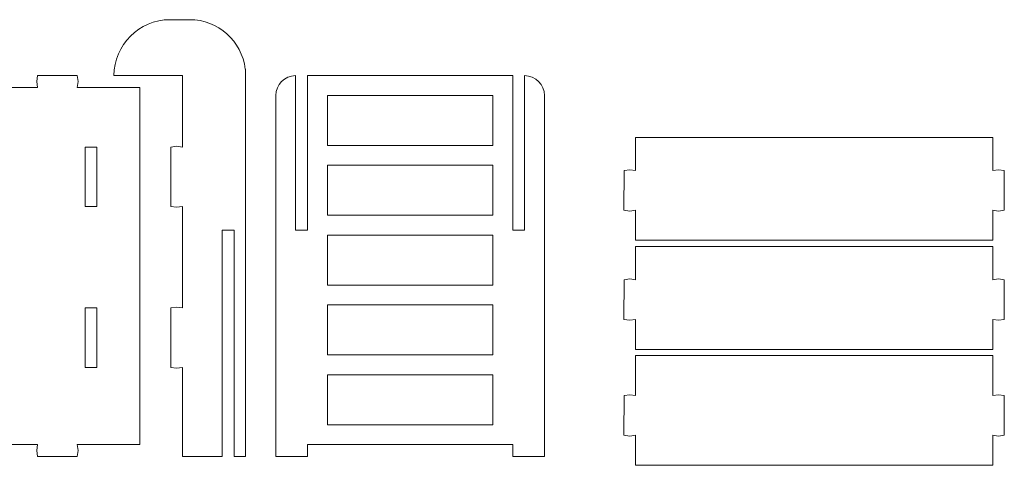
# Model space of a CAD drawing. Header units: centimetres. Extents: x -179 to 199, y -139 to 174.
# Tile 13 of 76: x -164 to -145, y -10 to -1. Entities that reach past the tile are written whole.
import ezdxf

# ---------------------------------------------------------------- set-up
doc = ezdxf.new("R2010")
doc.units = ezdxf.units.CM
doc.header["$MEASUREMENT"] = 0
doc.layers.add('Layer 1', color=7, linetype='Continuous')

msp = doc.modelspace()

# ---------------------------------------------------------------- linework, layer by layer
at = {"layer": 'Layer 1', "lineweight": 5}
for points, knots in [([(-160.77741, -1.23271), (-160.77741, -1.23271), (-160.40544, -1.23271), (-160.40544, -1.23271), (-160.40544, -1.23271), (-159.86614, -1.23271), (-159.4178, -1.642), (-159.35552, -2.16539), (-159.35552, -2.16539), (-159.35552, -2.16539), (-159.34798, -2.16539), (-159.34798, -2.16539), (-159.34798, -2.16539), (-159.34798, -2.16539), (-159.34798, -9.4895), (-159.34798, -9.4895), (-159.34798, -9.4895), (-159.34798, -9.4895), (-159.56622, -9.4895), (-159.56622, -9.4895), (-159.56622, -9.4895), (-159.56622, -9.4895), (-159.56622, -5.21429), (-159.56622, -5.21429), (-159.56622, -5.21429), (-159.56622, -5.21429), (-159.79129, -5.21429), (-159.79129, -5.21429), (-159.79129, -5.21429), (-159.79129, -5.21429), (-159.79129, -9.4895), (-159.79129, -9.4895), (-159.79129, -9.4895), (-159.79129, -9.4895), (-160.53856, -9.4895), (-160.53856, -9.4895), (-160.53856, -9.4895), (-160.53856, -9.4895), (-160.53856, -7.80754), (-160.53856, -7.80754), (-160.53856, -7.80754), (-160.53856, -7.80754), (-160.65104, -7.82248), (-160.65104, -7.82248), (-160.65104, -7.82248), (-160.65104, -7.82248), (-160.76342, -7.80754), (-160.76342, -7.80754), (-160.76342, -7.80754), (-160.76342, -7.80754), (-160.76342, -6.68246), (-160.76342, -6.68246), (-160.76342, -6.68246), (-160.76342, -6.68246), (-160.65104, -6.66752), (-160.65104, -6.66752), (-160.65104, -6.66752), (-160.65104, -6.66752), (-160.53856, -6.68246), (-160.53856, -6.68246), (-160.53856, -6.68246), (-160.53856, -6.68246), (-160.53856, -4.76482), (-160.53856, -4.76482), (-160.53856, -4.76482), (-160.53856, -4.76482), (-160.65104, -4.77976), (-160.65104, -4.77976), (-160.65104, -4.77976), (-160.65104, -4.77976), (-160.76342, -4.76482), (-160.76342, -4.76482), (-160.76342, -4.76482), (-160.76342, -4.76482), (-160.76342, -3.64), (-160.76342, -3.64), (-160.76342, -3.64), (-160.76342, -3.64), (-160.65104, -3.62506), (-160.65104, -3.62506), (-160.65104, -3.62506), (-160.65104, -3.62506), (-160.53856, -3.64), (-160.53856, -3.64), (-160.53856, -3.64), (-160.53856, -3.64), (-160.53856, -2.29005), (-160.53856, -2.29005), (-160.53856, -2.29005), (-160.53856, -2.29005), (-161.83488, -2.29005), (-161.83488, -2.29005), (-161.83488, -2.29005), (-161.83488, -1.70845), (-161.35906, -1.23271), (-160.77741, -1.23271)], [0, 0, 0, 0, 0.04, 0.04, 0.04, 0.04, 0.08, 0.08, 0.08, 0.08, 0.12, 0.12, 0.12, 0.12, 0.16, 0.16, 0.16, 0.16, 0.2, 0.2, 0.2, 0.2, 0.24, 0.24, 0.24, 0.24, 0.28, 0.28, 0.28, 0.28, 0.32, 0.32, 0.32, 0.32, 0.36, 0.36, 0.36, 0.36, 0.4, 0.4, 0.4, 0.4, 0.44, 0.44, 0.44, 0.44, 0.48, 0.48, 0.48, 0.48, 0.52, 0.52, 0.52, 0.52, 0.56, 0.56, 0.56, 0.56, 0.6, 0.6, 0.6, 0.6, 0.64, 0.64, 0.64, 0.64, 0.68, 0.68, 0.68, 0.68, 0.72, 0.72, 0.72, 0.72, 0.76, 0.76, 0.76, 0.76, 0.8, 0.8, 0.8, 0.8, 0.84, 0.84, 0.84, 0.84, 0.88, 0.88, 0.88, 0.88, 0.92, 0.92, 0.92, 0.92, 1, 1, 1, 1]), ([(-167.29191, -2.51492), (-167.29191, -2.51492), (-166.46577, -2.51492), (-166.46577, -2.51492), (-166.46577, -2.51492), (-166.46577, -2.51492), (-166.48076, -2.40261), (-166.48076, -2.40261), (-166.48076, -2.40261), (-166.48076, -2.40261), (-166.46577, -2.29005), (-166.46577, -2.29005), (-166.46577, -2.29005), (-166.46577, -2.29005), (-165.71589, -2.29005), (-165.71589, -2.29005), (-165.71589, -2.29005), (-165.71589, -2.29005), (-165.7008, -2.40261), (-165.7008, -2.40261), (-165.7008, -2.40261), (-165.7008, -2.40261), (-165.71589, -2.51492), (-165.71589, -2.51492), (-165.71589, -2.51492), (-165.71589, -2.51492), (-163.27788, -2.51492), (-163.27788, -2.51492), (-163.27788, -2.51492), (-163.27788, -2.51492), (-163.29287, -2.40261), (-163.29287, -2.40261), (-163.29287, -2.40261), (-163.29287, -2.40261), (-163.27788, -2.29005), (-163.27788, -2.29005), (-163.27788, -2.29005), (-163.27788, -2.29005), (-162.5279, -2.29005), (-162.5279, -2.29005), (-162.5279, -2.29005), (-162.5279, -2.29005), (-162.51291, -2.40261), (-162.51291, -2.40261), (-162.51291, -2.40261), (-162.51291, -2.40261), (-162.5279, -2.51492), (-162.5279, -2.51492), (-162.5279, -2.51492), (-162.5279, -2.51492), (-161.34708, -2.51492), (-161.34708, -2.51492), (-161.34708, -2.51492), (-161.34708, -2.51492), (-161.34708, -9.26438), (-161.34708, -9.26438), (-161.34708, -9.26438), (-161.34708, -9.26438), (-162.5279, -9.26438), (-162.5279, -9.26438), (-162.5279, -9.26438), (-162.5279, -9.26438), (-162.51291, -9.37694), (-162.51291, -9.37694), (-162.51291, -9.37694), (-162.51291, -9.37694), (-162.5279, -9.4895), (-162.5279, -9.4895), (-162.5279, -9.4895), (-162.5279, -9.4895), (-163.27788, -9.4895), (-163.27788, -9.4895), (-163.27788, -9.4895), (-163.27788, -9.4895), (-163.29287, -9.37694), (-163.29287, -9.37694), (-163.29287, -9.37694), (-163.29287, -9.37694), (-163.27788, -9.26438), (-163.27788, -9.26438), (-163.27788, -9.26438), (-163.27788, -9.26438), (-165.71589, -9.26438), (-165.71589, -9.26438), (-165.71589, -9.26438), (-165.71589, -9.26438), (-165.7008, -9.37694), (-165.7008, -9.37694), (-165.7008, -9.37694), (-165.7008, -9.37694), (-165.71589, -9.4895), (-165.71589, -9.4895), (-165.71589, -9.4895), (-165.71589, -9.4895), (-166.46577, -9.4895), (-166.46577, -9.4895), (-166.46577, -9.4895), (-166.46577, -9.4895), (-166.48076, -9.37694), (-166.48076, -9.37694), (-166.48076, -9.37694), (-166.48076, -9.37694), (-166.46577, -9.26438), (-166.46577, -9.26438), (-166.46577, -9.26438), (-166.46577, -9.26438), (-167.29191, -9.26438), (-167.29191, -9.26438), (-167.29191, -9.26438), (-167.29191, -9.26438), (-167.29191, -2.51492), (-167.29191, -2.51492)], [0, 0, 0, 0, 0.03448276, 0.03448276, 0.03448276, 0.03448276, 0.06896552, 0.06896552, 0.06896552, 0.06896552, 0.10344828, 0.10344828, 0.10344828, 0.10344828, 0.13793103, 0.13793103, 0.13793103, 0.13793103, 0.17241379, 0.17241379, 0.17241379, 0.17241379, 0.20689655, 0.20689655, 0.20689655, 0.20689655, 0.24137931, 0.24137931, 0.24137931, 0.24137931, 0.27586207, 0.27586207, 0.27586207, 0.27586207, 0.31034483, 0.31034483, 0.31034483, 0.31034483, 0.34482759, 0.34482759, 0.34482759, 0.34482759, 0.37931034, 0.37931034, 0.37931034, 0.37931034, 0.4137931, 0.4137931, 0.4137931, 0.4137931, 0.44827586, 0.44827586, 0.44827586, 0.44827586, 0.48275862, 0.48275862, 0.48275862, 0.48275862, 0.51724138, 0.51724138, 0.51724138, 0.51724138, 0.55172414, 0.55172414, 0.55172414, 0.55172414, 0.5862069, 0.5862069, 0.5862069, 0.5862069, 0.62068966, 0.62068966, 0.62068966, 0.62068966, 0.65517241, 0.65517241, 0.65517241, 0.65517241, 0.68965517, 0.68965517, 0.68965517, 0.68965517, 0.72413793, 0.72413793, 0.72413793, 0.72413793, 0.75862069, 0.75862069, 0.75862069, 0.75862069, 0.79310345, 0.79310345, 0.79310345, 0.79310345, 0.82758621, 0.82758621, 0.82758621, 0.82758621, 0.86206897, 0.86206897, 0.86206897, 0.86206897, 0.89655172, 0.89655172, 0.89655172, 0.89655172, 0.93103448, 0.93103448, 0.93103448, 0.93103448, 1, 1, 1, 1]), ([(-158.40229, -2.29005), (-158.60846, -2.29005), (-158.7773, -2.45877), (-158.7773, -2.66508), (-158.7773, -2.66508), (-158.7773, -2.66508), (-158.7773, -9.4895), (-158.7773, -9.4895), (-158.7773, -9.4895), (-158.7773, -9.4895), (-158.17733, -9.4895), (-158.17733, -9.4895), (-158.17733, -9.4895), (-158.17733, -9.4895), (-158.17733, -9.26438), (-158.17733, -9.26438), (-158.17733, -9.26438), (-158.17733, -9.26438), (-154.30164, -9.26438), (-154.30164, -9.26438), (-154.30164, -9.26438), (-154.30164, -9.26438), (-154.30164, -9.4895), (-154.30164, -9.4895), (-154.30164, -9.4895), (-154.30164, -9.4895), (-153.70168, -9.4895), (-153.70168, -9.4895), (-153.70168, -9.4895), (-153.70168, -9.4895), (-153.70168, -2.66508), (-153.70168, -2.66508), (-153.70168, -2.66508), (-153.70168, -2.45877), (-153.87052, -2.29005), (-154.07668, -2.29005), (-154.07668, -2.29005), (-154.07668, -2.29005), (-154.07668, -5.21429), (-154.07668, -5.21429), (-154.07668, -5.21429), (-154.07668, -5.21429), (-154.30164, -5.21429), (-154.30164, -5.21429), (-154.30164, -5.21429), (-154.30164, -5.21429), (-154.30164, -2.29005), (-154.30164, -2.29005), (-154.30164, -2.29005), (-154.30164, -2.29005), (-158.17733, -2.29005), (-158.17733, -2.29005), (-158.17733, -2.29005), (-158.17733, -2.29005), (-158.17733, -5.21429), (-158.17733, -5.21429), (-158.17733, -5.21429), (-158.17733, -5.21429), (-158.40229, -5.21429), (-158.40229, -5.21429), (-158.40229, -5.21429), (-158.40229, -5.21429), (-158.40229, -2.29005), (-158.40229, -2.29005)], [0, 0, 0, 0, 0.05882353, 0.05882353, 0.05882353, 0.05882353, 0.11764706, 0.11764706, 0.11764706, 0.11764706, 0.17647059, 0.17647059, 0.17647059, 0.17647059, 0.23529412, 0.23529412, 0.23529412, 0.23529412, 0.29411765, 0.29411765, 0.29411765, 0.29411765, 0.35294118, 0.35294118, 0.35294118, 0.35294118, 0.41176471, 0.41176471, 0.41176471, 0.41176471, 0.47058824, 0.47058824, 0.47058824, 0.47058824, 0.52941176, 0.52941176, 0.52941176, 0.52941176, 0.58823529, 0.58823529, 0.58823529, 0.58823529, 0.64705882, 0.64705882, 0.64705882, 0.64705882, 0.70588235, 0.70588235, 0.70588235, 0.70588235, 0.76470588, 0.76470588, 0.76470588, 0.76470588, 0.82352941, 0.82352941, 0.82352941, 0.82352941, 0.88235294, 0.88235294, 0.88235294, 0.88235294, 1, 1, 1, 1]), ([(-157.80233, -2.66508), (-157.80233, -2.66508), (-154.67665, -2.66508), (-154.67665, -2.66508), (-154.67665, -2.66508), (-154.67665, -2.66508), (-154.67665, -3.61012), (-154.67665, -3.61012), (-154.67665, -3.61012), (-154.67665, -3.61012), (-157.80233, -3.61012), (-157.80233, -3.61012), (-157.80233, -3.61012), (-157.80233, -3.61012), (-157.80233, -2.66508), (-157.80233, -2.66508)], [0, 0, 0, 0, 0.2, 0.2, 0.2, 0.2, 0.4, 0.4, 0.4, 0.4, 0.6, 0.6, 0.6, 0.6, 1, 1, 1, 1]), ([(-151.98093, -3.46073), (-151.98093, -3.46073), (-145.23173, -3.46073), (-145.23173, -3.46073), (-145.23173, -3.46073), (-145.23173, -3.46073), (-145.23173, -4.08534), (-145.23173, -4.08534), (-145.23173, -4.08534), (-145.23173, -4.08534), (-145.12252, -4.0704), (-145.12252, -4.0704), (-145.12252, -4.0704), (-145.12252, -4.0704), (-145.01331, -4.08534), (-145.01331, -4.08534), (-145.01331, -4.08534), (-145.01331, -4.08534), (-145.0146, -4.8354), (-145.0146, -4.8354), (-145.0146, -4.8354), (-145.0146, -4.8354), (-145.12303, -4.85034), (-145.12303, -4.85034), (-145.12303, -4.85034), (-145.12303, -4.85034), (-145.23173, -4.83514), (-145.23173, -4.83514), (-145.23173, -4.83514), (-145.23173, -4.83514), (-145.23173, -5.40309), (-145.23173, -5.40309), (-145.23173, -5.40309), (-145.23173, -5.40309), (-151.98093, -5.40309), (-151.98093, -5.40309), (-151.98093, -5.40309), (-151.98093, -5.40309), (-151.98093, -4.8354), (-151.98093, -4.8354), (-151.98093, -4.8354), (-151.98093, -4.8354), (-152.09014, -4.85034), (-152.09014, -4.85034), (-152.09014, -4.85034), (-152.09014, -4.85034), (-152.19961, -4.83514), (-152.19961, -4.83514), (-152.19961, -4.83514), (-152.19961, -4.83514), (-152.19832, -4.08534), (-152.19832, -4.08534), (-152.19832, -4.08534), (-152.19832, -4.08534), (-152.08963, -4.0704), (-152.08963, -4.0704), (-152.08963, -4.0704), (-152.08963, -4.0704), (-151.98093, -4.08534), (-151.98093, -4.08534), (-151.98093, -4.08534), (-151.98093, -4.08534), (-151.98093, -3.46073), (-151.98093, -3.46073)], [0, 0, 0, 0, 0.05882353, 0.05882353, 0.05882353, 0.05882353, 0.11764706, 0.11764706, 0.11764706, 0.11764706, 0.17647059, 0.17647059, 0.17647059, 0.17647059, 0.23529412, 0.23529412, 0.23529412, 0.23529412, 0.29411765, 0.29411765, 0.29411765, 0.29411765, 0.35294118, 0.35294118, 0.35294118, 0.35294118, 0.41176471, 0.41176471, 0.41176471, 0.41176471, 0.47058824, 0.47058824, 0.47058824, 0.47058824, 0.52941176, 0.52941176, 0.52941176, 0.52941176, 0.58823529, 0.58823529, 0.58823529, 0.58823529, 0.64705882, 0.64705882, 0.64705882, 0.64705882, 0.70588235, 0.70588235, 0.70588235, 0.70588235, 0.76470588, 0.76470588, 0.76470588, 0.76470588, 0.82352941, 0.82352941, 0.82352941, 0.82352941, 0.88235294, 0.88235294, 0.88235294, 0.88235294, 1, 1, 1, 1]), ([(-162.3817, -3.64), (-162.3817, -3.64), (-162.15664, -3.64), (-162.15664, -3.64), (-162.15664, -3.64), (-162.15664, -3.64), (-162.15664, -4.76482), (-162.15664, -4.76482), (-162.15664, -4.76482), (-162.15664, -4.76482), (-162.3817, -4.76482), (-162.3817, -4.76482), (-162.3817, -4.76482), (-162.3817, -4.76482), (-162.3817, -3.64), (-162.3817, -3.64)], [0, 0, 0, 0, 0.2, 0.2, 0.2, 0.2, 0.4, 0.4, 0.4, 0.4, 0.6, 0.6, 0.6, 0.6, 1, 1, 1, 1]), ([(-157.80233, -4.92993), (-157.80233, -4.92993), (-154.67665, -4.92993), (-154.67665, -4.92993), (-154.67665, -4.92993), (-154.67665, -4.92993), (-154.67665, -3.98515), (-154.67665, -3.98515), (-154.67665, -3.98515), (-154.67665, -3.98515), (-157.80233, -3.98515), (-157.80233, -3.98515), (-157.80233, -3.98515), (-157.80233, -3.98515), (-157.80233, -4.92993), (-157.80233, -4.92993)], [0, 0, 0, 0, 0.2, 0.2, 0.2, 0.2, 0.4, 0.4, 0.4, 0.4, 0.6, 0.6, 0.6, 0.6, 1, 1, 1, 1]), ([(-157.80233, -6.24973), (-157.80233, -6.24973), (-154.67665, -6.24973), (-154.67665, -6.24973), (-154.67665, -6.24973), (-154.67665, -6.24973), (-154.67665, -5.30495), (-154.67665, -5.30495), (-154.67665, -5.30495), (-154.67665, -5.30495), (-157.80233, -5.30495), (-157.80233, -5.30495), (-157.80233, -5.30495), (-157.80233, -5.30495), (-157.80233, -6.24973), (-157.80233, -6.24973)], [0, 0, 0, 0, 0.2, 0.2, 0.2, 0.2, 0.4, 0.4, 0.4, 0.4, 0.6, 0.6, 0.6, 0.6, 1, 1, 1, 1]), ([(-151.98093, -5.52415), (-151.98093, -5.52415), (-145.23173, -5.52415), (-145.23173, -5.52415), (-145.23173, -5.52415), (-145.23173, -5.52415), (-145.23173, -6.14877), (-145.23173, -6.14877), (-145.23173, -6.14877), (-145.23173, -6.14877), (-145.12252, -6.13383), (-145.12252, -6.13383), (-145.12252, -6.13383), (-145.12252, -6.13383), (-145.01331, -6.14902), (-145.01331, -6.14902), (-145.01331, -6.14902), (-145.01331, -6.14902), (-145.0146, -6.89908), (-145.0146, -6.89908), (-145.0146, -6.89908), (-145.0146, -6.89908), (-145.12303, -6.91376), (-145.12303, -6.91376), (-145.12303, -6.91376), (-145.12303, -6.91376), (-145.23173, -6.89856), (-145.23173, -6.89856), (-145.23173, -6.89856), (-145.23173, -6.89856), (-145.23173, -7.46651), (-145.23173, -7.46651), (-145.23173, -7.46651), (-145.23173, -7.46651), (-151.98093, -7.46651), (-151.98093, -7.46651), (-151.98093, -7.46651), (-151.98093, -7.46651), (-151.98093, -6.89908), (-151.98093, -6.89908), (-151.98093, -6.89908), (-151.98093, -6.89908), (-152.09014, -6.91376), (-152.09014, -6.91376), (-152.09014, -6.91376), (-152.09014, -6.91376), (-152.19961, -6.89856), (-152.19961, -6.89856), (-152.19961, -6.89856), (-152.19961, -6.89856), (-152.19832, -6.14877), (-152.19832, -6.14877), (-152.19832, -6.14877), (-152.19832, -6.14877), (-152.08963, -6.13383), (-152.08963, -6.13383), (-152.08963, -6.13383), (-152.08963, -6.13383), (-151.98093, -6.14902), (-151.98093, -6.14902), (-151.98093, -6.14902), (-151.98093, -6.14902), (-151.98093, -5.52415), (-151.98093, -5.52415)], [0, 0, 0, 0, 0.05882353, 0.05882353, 0.05882353, 0.05882353, 0.11764706, 0.11764706, 0.11764706, 0.11764706, 0.17647059, 0.17647059, 0.17647059, 0.17647059, 0.23529412, 0.23529412, 0.23529412, 0.23529412, 0.29411765, 0.29411765, 0.29411765, 0.29411765, 0.35294118, 0.35294118, 0.35294118, 0.35294118, 0.41176471, 0.41176471, 0.41176471, 0.41176471, 0.47058824, 0.47058824, 0.47058824, 0.47058824, 0.52941176, 0.52941176, 0.52941176, 0.52941176, 0.58823529, 0.58823529, 0.58823529, 0.58823529, 0.64705882, 0.64705882, 0.64705882, 0.64705882, 0.70588235, 0.70588235, 0.70588235, 0.70588235, 0.76470588, 0.76470588, 0.76470588, 0.76470588, 0.82352941, 0.82352941, 0.82352941, 0.82352941, 0.88235294, 0.88235294, 0.88235294, 0.88235294, 1, 1, 1, 1]), ([(-162.3817, -6.68246), (-162.3817, -6.68246), (-162.15664, -6.68246), (-162.15664, -6.68246), (-162.15664, -6.68246), (-162.15664, -6.68246), (-162.15664, -7.80754), (-162.15664, -7.80754), (-162.15664, -7.80754), (-162.15664, -7.80754), (-162.3817, -7.80754), (-162.3817, -7.80754), (-162.3817, -7.80754), (-162.3817, -7.80754), (-162.3817, -6.68246), (-162.3817, -6.68246)], [0, 0, 0, 0, 0.2, 0.2, 0.2, 0.2, 0.4, 0.4, 0.4, 0.4, 0.6, 0.6, 0.6, 0.6, 1, 1, 1, 1]), ([(-157.80233, -7.56954), (-157.80233, -7.56954), (-154.67665, -7.56954), (-154.67665, -7.56954), (-154.67665, -7.56954), (-154.67665, -7.56954), (-154.67665, -6.62476), (-154.67665, -6.62476), (-154.67665, -6.62476), (-154.67665, -6.62476), (-157.80233, -6.62476), (-157.80233, -6.62476), (-157.80233, -6.62476), (-157.80233, -6.62476), (-157.80233, -7.56954), (-157.80233, -7.56954)], [0, 0, 0, 0, 0.2, 0.2, 0.2, 0.2, 0.4, 0.4, 0.4, 0.4, 0.6, 0.6, 0.6, 0.6, 1, 1, 1, 1]), ([(-151.98093, -7.58087), (-151.98093, -7.58087), (-145.23173, -7.58087), (-145.23173, -7.58087), (-145.23173, -7.58087), (-145.23173, -7.58087), (-145.23173, -8.34046), (-145.23173, -8.34046), (-145.23173, -8.34046), (-145.23173, -8.34046), (-145.12252, -8.32552), (-145.12252, -8.32552), (-145.12252, -8.32552), (-145.12252, -8.32552), (-145.01331, -8.34046), (-145.01331, -8.34046), (-145.01331, -8.34046), (-145.01331, -8.34046), (-145.0146, -9.09051), (-145.0146, -9.09051), (-145.0146, -9.09051), (-145.0146, -9.09051), (-145.12303, -9.10545), (-145.12303, -9.10545), (-145.12303, -9.10545), (-145.12303, -9.10545), (-145.23173, -9.09026), (-145.23173, -9.09026), (-145.23173, -9.09026), (-145.23173, -9.09026), (-145.23173, -9.65821), (-145.23173, -9.65821), (-145.23173, -9.65821), (-145.23173, -9.65821), (-151.98093, -9.65821), (-151.98093, -9.65821), (-151.98093, -9.65821), (-151.98093, -9.65821), (-151.98093, -9.09051), (-151.98093, -9.09051), (-151.98093, -9.09051), (-151.98093, -9.09051), (-152.09014, -9.10545), (-152.09014, -9.10545), (-152.09014, -9.10545), (-152.09014, -9.10545), (-152.19961, -9.09026), (-152.19961, -9.09026), (-152.19961, -9.09026), (-152.19961, -9.09026), (-152.19832, -8.34046), (-152.19832, -8.34046), (-152.19832, -8.34046), (-152.19832, -8.34046), (-152.08963, -8.32552), (-152.08963, -8.32552), (-152.08963, -8.32552), (-152.08963, -8.32552), (-151.98093, -8.34046), (-151.98093, -8.34046), (-151.98093, -8.34046), (-151.98093, -8.34046), (-151.98093, -7.58087), (-151.98093, -7.58087)], [0, 0, 0, 0, 0.05882353, 0.05882353, 0.05882353, 0.05882353, 0.11764706, 0.11764706, 0.11764706, 0.11764706, 0.17647059, 0.17647059, 0.17647059, 0.17647059, 0.23529412, 0.23529412, 0.23529412, 0.23529412, 0.29411765, 0.29411765, 0.29411765, 0.29411765, 0.35294118, 0.35294118, 0.35294118, 0.35294118, 0.41176471, 0.41176471, 0.41176471, 0.41176471, 0.47058824, 0.47058824, 0.47058824, 0.47058824, 0.52941176, 0.52941176, 0.52941176, 0.52941176, 0.58823529, 0.58823529, 0.58823529, 0.58823529, 0.64705882, 0.64705882, 0.64705882, 0.64705882, 0.70588235, 0.70588235, 0.70588235, 0.70588235, 0.76470588, 0.76470588, 0.76470588, 0.76470588, 0.82352941, 0.82352941, 0.82352941, 0.82352941, 0.88235294, 0.88235294, 0.88235294, 0.88235294, 1, 1, 1, 1]), ([(-154.67665, -7.94457), (-154.67665, -7.94457), (-157.80233, -7.94457), (-157.80233, -7.94457), (-157.80233, -7.94457), (-157.80233, -7.94457), (-157.80233, -8.88961), (-157.80233, -8.88961), (-157.80233, -8.88961), (-157.80233, -8.88961), (-154.67665, -8.88961), (-154.67665, -8.88961), (-154.67665, -8.88961), (-154.67665, -8.88961), (-154.67665, -7.94457), (-154.67665, -7.94457)], [0, 0, 0, 0, 0.2, 0.2, 0.2, 0.2, 0.4, 0.4, 0.4, 0.4, 0.6, 0.6, 0.6, 0.6, 1, 1, 1, 1])]:
    msp.add_open_spline(points, degree=3, knots=knots, dxfattribs=at)

doc.saveas('drawing.dxf')
